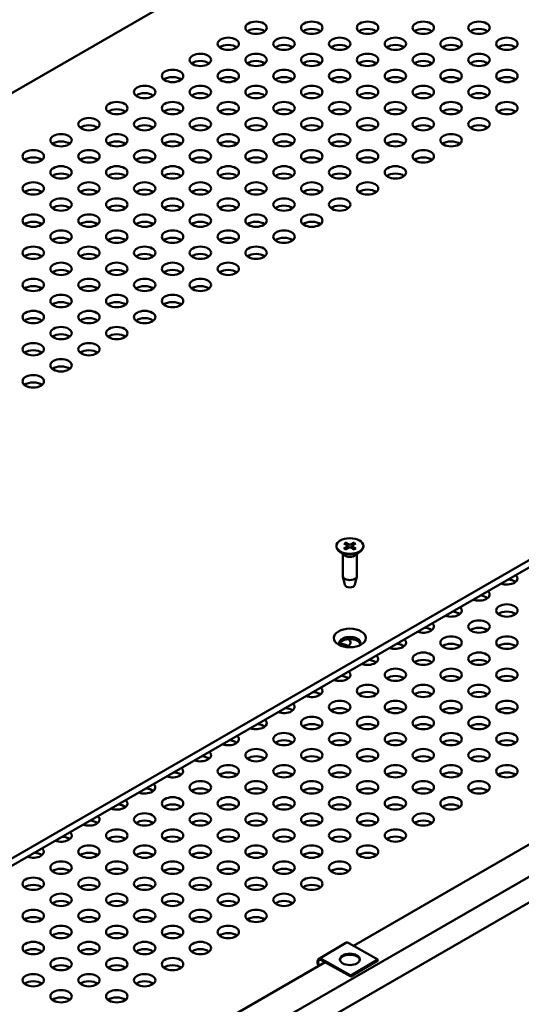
# Model space of a CAD drawing. Header units: millimetres. Extents: x 4 to 1435, y 25 to 906.
# Tile 15 of 17: x 1105 to 1199, y 610 to 795. Entities that reach past the tile are written whole.
import ezdxf

# ---------------------------------------------------------------- set-up
doc = ezdxf.new("R2010")
doc.units = ezdxf.units.MM
doc.header["$LTSCALE"] = 1.666667
doc.layers.add('Visible (ANSI)', color=7, linetype='Continuous', lineweight=50)

msp = doc.modelspace()

# ---------------------------------------------------------------- linework, layer by layer
at = {"layer": 'Visible (ANSI)'}
for p, q in [((1250.0603, 866.0761), (976.9662, 708.4052)), ((1101.6999, 636.3902), (1374.7939, 794.0611)), ((1374.7939, 792.6894), (1101.6999, 635.0185)), ((1101.6999, 576.83), (1375.7839, 735.0724)), ((1105.8907, 574.4104), (1379.9747, 732.6529)), ((1165.8966, 696.7102), (1166.5767, 696.2986)), ((1166.1966, 696.8834), (1166.9094, 696.4907)), ((1167.8765, 696.8834), (1167.1637, 696.4907)), ((1168.1764, 696.7102), (1167.4964, 696.2986)), ((1164.5029, 696.2252), (1164.5029, 696.1019)), ((1165.9679, 694.4736), (1164.9971, 695.234)), ((1165.8966, 695.7403), (1166.5767, 696.1518)), ((1166.1966, 695.5671), (1166.9094, 695.9597)), ((1166.6276, 696.2266), (1166.6365, 695.8094)), ((1167.8765, 695.5671), (1167.1637, 695.9597)), ((1167.4455, 696.2266), (1167.4366, 695.8094)), ((1168.1764, 695.7403), (1167.4964, 696.1518)), ((1167.7178, 621.004), (1296.4133, 695.3064)), ((1168.1052, 694.4736), (1169.076, 695.234)), ((1169.5702, 696.2252), (1169.5702, 696.1019)), ((1165.709, 694.6764), (1165.709, 690.5732)), ((1168.3641, 694.6764), (1168.3641, 690.5732)), ((1166.1094, 688.8906), (1165.7221, 690.4654)), ((1167.9636, 688.8906), (1168.3509, 690.4654)), ((1166.2667, 621.534), (1161.1576, 618.5021)), ((1172.3171, 618.4205), (1166.865, 621.483)), ((1097.9348, 580.7147), (1162.3652, 617.9137)), ((1161.7559, 618.4511), (1167.2081, 615.3886)), ((1167.2081, 615.1935), (1161.7559, 618.2559)), ((1172.3171, 618.4205), (1167.2081, 615.3886)), ((1172.3171, 618.2254), (1167.2081, 615.1935)), ((1172.3171, 618.2254), (1172.3171, 618.4205)), ((1167.2081, 615.3886), (1167.2081, 615.1935))]:
    msp.add_line(p, q, dxfattribs=at)
at = {"layer": 'Visible (ANSI)', "flags": 128}
for points in [[(1166.1966, 696.8834), (1166.1993, 696.8818), (1166.2022, 696.88), (1166.2051, 696.878), (1166.208, 696.8758), (1166.2108, 696.8736), (1166.2137, 696.8712), (1166.2164, 696.8687), (1166.2191, 696.8662), (1166.2216, 696.8636), (1166.2241, 696.8609), (1166.2266, 696.858), (1166.2291, 696.8549), (1166.2316, 696.8517), (1166.234, 696.8485), (1166.2363, 696.8452), (1166.2384, 696.8419), (1166.2404, 696.8386), (1166.2423, 696.8353), (1166.2442, 696.8318), (1166.2459, 696.8283), (1166.2476, 696.8246), (1166.2492, 696.8209), (1166.2507, 696.8172), (1166.252, 696.8136)], [(1166.3907, 696.4112), (1166.3854, 696.4265), (1166.3801, 696.442), (1166.3747, 696.4576), (1166.3693, 696.4733), (1166.3638, 696.4891), (1166.3583, 696.505), (1166.3528, 696.5211), (1166.3472, 696.5372), (1166.3416, 696.5535), (1166.3359, 696.57), (1166.3302, 696.5865), (1166.3245, 696.6032), (1166.3187, 696.62), (1166.3129, 696.6369), (1166.307, 696.6539), (1166.3011, 696.6711), (1166.2951, 696.6884), (1166.2891, 696.7059), (1166.2831, 696.7235), (1166.277, 696.7412), (1166.2708, 696.7591), (1166.2646, 696.7771), (1166.2584, 696.7953), (1166.2521, 696.8136)], [(1167.821, 696.8136), (1167.8147, 696.7953), (1167.8085, 696.7771), (1167.8023, 696.7591), (1167.7961, 696.7412), (1167.79, 696.7235), (1167.784, 696.7059), (1167.7779, 696.6884), (1167.772, 696.6711), (1167.7661, 696.6539), (1167.7602, 696.6369), (1167.7544, 696.62), (1167.7486, 696.6032), (1167.7428, 696.5865), (1167.7371, 696.57), (1167.7315, 696.5535), (1167.7258, 696.5372), (1167.7203, 696.5211), (1167.7147, 696.505), (1167.7092, 696.4891), (1167.7038, 696.4733), (1167.6984, 696.4576), (1167.693, 696.442), (1167.6876, 696.4265), (1167.6823, 696.4112)], [(1167.821, 696.8136), (1167.8224, 696.8172), (1167.8238, 696.8209), (1167.8254, 696.8246), (1167.8271, 696.8283), (1167.8289, 696.8318), (1167.8307, 696.8353), (1167.8326, 696.8386), (1167.8346, 696.8419), (1167.8368, 696.8452), (1167.8391, 696.8485), (1167.8415, 696.8517), (1167.8439, 696.8549), (1167.8464, 696.858), (1167.8489, 696.8609), (1167.8515, 696.8636), (1167.854, 696.8662), (1167.8566, 696.8687), (1167.8594, 696.8712), (1167.8622, 696.8736), (1167.8651, 696.8758), (1167.868, 696.878), (1167.8709, 696.88), (1167.8737, 696.8818), (1167.8765, 696.8834)], [(1165.8966, 695.7403), (1165.8987, 695.7415), (1165.9009, 695.7427), (1165.9031, 695.7437), (1165.9053, 695.7447), (1165.9075, 695.7456), (1165.9097, 695.7464), (1165.9119, 695.7471), (1165.914, 695.7477), (1165.9161, 695.7482), (1165.9182, 695.7486), (1165.9201, 695.7488), (1165.9221, 695.749), (1165.924, 695.749), (1165.926, 695.7489), (1165.9279, 695.7488), (1165.9298, 695.7485), (1165.9317, 695.7481), (1165.9335, 695.7476), (1165.9353, 695.7471), (1165.937, 695.7464), (1165.9386, 695.7456), (1165.9401, 695.7448), (1165.9415, 695.7438), (1165.943, 695.7427)], [(1166.2202, 695.5802), (1166.07, 695.6561), (1165.943, 695.7427)], [(1168.13, 695.7427), (1168.0031, 695.6561), (1167.8528, 695.5802)], [(1168.1301, 695.7427), (1168.1315, 695.7438), (1168.133, 695.7448), (1168.1345, 695.7456), (1168.1361, 695.7464), (1168.1378, 695.7471), (1168.1395, 695.7476), (1168.1414, 695.7481), (1168.1432, 695.7485), (1168.1452, 695.7488), (1168.1471, 695.7489), (1168.1491, 695.749), (1168.151, 695.749), (1168.153, 695.7488), (1168.1549, 695.7486), (1168.1569, 695.7482), (1168.159, 695.7477), (1168.1612, 695.7471), (1168.1634, 695.7464), (1168.1656, 695.7456), (1168.1678, 695.7447), (1168.17, 695.7437), (1168.1722, 695.7427), (1168.1743, 695.7415), (1168.1764, 695.7403)]]:
    msp.add_lwpolyline(points, dxfattribs=at)
at = {"layer": 'Visible (ANSI)'}
for centre, major_axis in [((1149.4073, 793.7372), (-2.016, 0)), ((1159.8843, 793.7372), (-2.016, 0)), ((1170.3613, 793.7372), (-2.016, 0)), ((1180.8382, 793.7372), (-2.016, 0)), ((1191.3152, 793.7372), (-2.016, 0)), ((1144.1689, 790.7127), (-2.016, 0)), ((1154.6458, 790.7127), (-2.016, 0)), ((1165.1228, 790.7127), (-2.016, 0)), ((1175.5998, 790.7127), (-2.016, 0)), ((1186.0767, 790.7127), (-2.016, 0)), ((1196.5537, 790.7127), (-2.016, 0)), ((1138.9304, 787.6883), (-2.016, 0)), ((1149.4073, 787.6883), (-2.016, 0)), ((1159.8843, 787.6883), (-2.016, 0)), ((1170.3613, 787.6883), (-2.016, 0)), ((1180.8382, 787.6883), (-2.016, 0)), ((1191.3152, 787.6883), (-2.016, 0)), ((1133.6919, 784.6638), (-2.016, 0)), ((1144.1689, 784.6638), (-2.016, 0)), ((1154.6458, 784.6638), (-2.016, 0)), ((1165.1228, 784.6638), (-2.016, 0)), ((1175.5998, 784.6638), (-2.016, 0)), ((1186.0767, 784.6638), (-2.016, 0)), ((1196.5537, 784.6638), (-2.016, 0)), ((1128.4534, 781.6394), (-2.016, 0)), ((1138.9304, 781.6394), (-2.016, 0)), ((1149.4073, 781.6394), (-2.016, 0)), ((1159.8843, 781.6394), (-2.016, 0)), ((1170.3613, 781.6394), (-2.016, 0)), ((1180.8382, 781.6394), (-2.016, 0)), ((1191.3152, 781.6394), (-2.016, 0)), ((1123.2149, 778.615), (-2.016, 0)), ((1133.6919, 778.615), (-2.016, 0)), ((1144.1689, 778.615), (-2.016, 0)), ((1154.6458, 778.615), (-2.016, 0)), ((1165.1228, 778.615), (-2.016, 0)), ((1175.5998, 778.615), (-2.016, 0)), ((1186.0767, 778.615), (-2.016, 0)), ((1196.5537, 778.615), (-2.016, 0)), ((1117.9765, 775.5905), (-2.016, 0)), ((1128.4534, 775.5905), (-2.016, 0)), ((1138.9304, 775.5905), (-2.016, 0)), ((1149.4073, 775.5905), (-2.016, 0)), ((1159.8843, 775.5905), (-2.016, 0)), ((1170.3613, 775.5905), (-2.016, 0)), ((1180.8382, 775.5905), (-2.016, 0)), ((1191.3152, 775.5905), (-2.016, 0)), ((1112.738, 772.5661), (-2.016, 0)), ((1123.2149, 772.5661), (-2.016, 0)), ((1133.6919, 772.5661), (-2.016, 0)), ((1144.1689, 772.5661), (-2.016, 0)), ((1154.6458, 772.5661), (-2.016, 0)), ((1165.1228, 772.5661), (-2.016, 0)), ((1175.5998, 772.5661), (-2.016, 0)), ((1186.0767, 772.5661), (-2.016, 0)), ((1107.4995, 769.5416), (-2.016, 0)), ((1117.9765, 769.5416), (-2.016, 0)), ((1128.4534, 769.5416), (-2.016, 0)), ((1138.9304, 769.5416), (-2.016, 0)), ((1149.4073, 769.5416), (-2.016, 0)), ((1159.8843, 769.5416), (-2.016, 0)), ((1170.3613, 769.5416), (-2.016, 0)), ((1180.8382, 769.5416), (-2.016, 0)), ((1112.738, 766.5172), (-2.016, 0)), ((1123.2149, 766.5172), (-2.016, 0)), ((1133.6919, 766.5172), (-2.016, 0)), ((1144.1689, 766.5172), (-2.016, 0)), ((1154.6458, 766.5172), (-2.016, 0)), ((1165.1228, 766.5172), (-2.016, 0)), ((1175.5998, 766.5172), (-2.016, 0)), ((1107.4995, 763.4928), (-2.016, 0)), ((1117.9765, 763.4928), (-2.016, 0)), ((1128.4534, 763.4928), (-2.016, 0)), ((1138.9304, 763.4928), (-2.016, 0)), ((1149.4073, 763.4928), (-2.016, 0)), ((1159.8843, 763.4928), (-2.016, 0)), ((1170.3613, 763.4928), (-2.016, 0)), ((1112.738, 760.4683), (-2.016, 0)), ((1123.2149, 760.4683), (-2.016, 0)), ((1133.6919, 760.4683), (-2.016, 0)), ((1144.1689, 760.4683), (-2.016, 0)), ((1154.6458, 760.4683), (-2.016, 0)), ((1165.1228, 760.4683), (-2.016, 0)), ((1107.4995, 757.4439), (-2.016, 0)), ((1117.9765, 757.4439), (-2.016, 0)), ((1128.4534, 757.4439), (-2.016, 0)), ((1138.9304, 757.4439), (-2.016, 0)), ((1149.4073, 757.4439), (-2.016, 0)), ((1159.8843, 757.4439), (-2.016, 0)), ((1112.738, 754.4194), (-2.016, 0)), ((1123.2149, 754.4194), (-2.016, 0)), ((1133.6919, 754.4194), (-2.016, 0)), ((1144.1689, 754.4194), (-2.016, 0)), ((1154.6458, 754.4194), (-2.016, 0)), ((1107.4995, 751.395), (-2.016, 0)), ((1117.9765, 751.395), (-2.016, 0)), ((1128.4534, 751.395), (-2.016, 0)), ((1138.9304, 751.395), (-2.016, 0)), ((1149.4073, 751.395), (-2.016, 0)), ((1112.738, 748.3706), (-2.016, 0)), ((1123.2149, 748.3706), (-2.016, 0)), ((1133.6919, 748.3706), (-2.016, 0)), ((1144.1689, 748.3706), (-2.016, 0)), ((1107.4995, 745.3461), (-2.016, 0)), ((1117.9765, 745.3461), (-2.016, 0)), ((1128.4534, 745.3461), (-2.016, 0)), ((1138.9304, 745.3461), (-2.016, 0)), ((1112.738, 742.3217), (-2.016, 0)), ((1123.2149, 742.3217), (-2.016, 0)), ((1133.6919, 742.3217), (-2.016, 0)), ((1107.4995, 739.2972), (-2.016, 0)), ((1117.9765, 739.2972), (-2.016, 0)), ((1128.4534, 739.2972), (-2.016, 0)), ((1112.738, 736.2728), (-2.016, 0)), ((1123.2149, 736.2728), (-2.016, 0)), ((1107.4995, 733.2484), (-2.016, 0)), ((1117.9765, 733.2484), (-2.016, 0)), ((1112.738, 730.2239), (-2.016, 0)), ((1107.4995, 727.1995), (-2.016, 0)), ((1167.0365, 696.2252), (2.5337, 0)), ((1196.5537, 684.0817), (-2.016, 0)), ((1191.3152, 681.0573), (-2.016, 0)), ((1167.0365, 678.9133), (-3.0333, 0)), ((1186.0767, 678.0329), (-2.016, 0)), ((1196.5537, 678.0329), (-2.016, 0)), ((1180.8382, 675.0084), (-2.016, 0)), ((1191.3152, 675.0084), (-2.016, 0)), ((1175.5998, 671.984), (-2.016, 0)), ((1186.0767, 671.984), (-2.016, 0)), ((1196.5537, 671.984), (-2.016, 0)), ((1170.3613, 668.9595), (-2.016, 0)), ((1180.8382, 668.9595), (-2.016, 0)), ((1191.3152, 668.9595), (-2.016, 0)), ((1165.1228, 665.9351), (-2.016, 0)), ((1175.5998, 665.9351), (-2.016, 0)), ((1186.0767, 665.9351), (-2.016, 0)), ((1196.5537, 665.9351), (-2.016, 0)), ((1159.8843, 662.9107), (-2.016, 0)), ((1170.3613, 662.9107), (-2.016, 0)), ((1180.8382, 662.9107), (-2.016, 0)), ((1191.3152, 662.9107), (-2.016, 0)), ((1154.6458, 659.8862), (-2.016, 0)), ((1165.1228, 659.8862), (-2.016, 0)), ((1175.5998, 659.8862), (-2.016, 0)), ((1186.0767, 659.8862), (-2.016, 0)), ((1196.5537, 659.8862), (-2.016, 0)), ((1149.4073, 656.8618), (-2.016, 0)), ((1159.8843, 656.8618), (-2.016, 0)), ((1170.3613, 656.8618), (-2.016, 0)), ((1180.8382, 656.8618), (-2.016, 0)), ((1191.3152, 656.8618), (-2.016, 0)), ((1144.1689, 653.8373), (-2.016, 0)), ((1154.6458, 653.8373), (-2.016, 0)), ((1165.1228, 653.8373), (-2.016, 0)), ((1175.5998, 653.8373), (-2.016, 0)), ((1186.0767, 653.8373), (-2.016, 0)), ((1196.5537, 653.8373), (-2.016, 0)), ((1138.9304, 650.8129), (-2.016, 0)), ((1149.4073, 650.8129), (-2.016, 0)), ((1159.8843, 650.8129), (-2.016, 0)), ((1170.3613, 650.8129), (-2.016, 0)), ((1180.8382, 650.8129), (-2.016, 0)), ((1191.3152, 650.8129), (-2.016, 0)), ((1133.6919, 647.7885), (-2.016, 0)), ((1144.1689, 647.7885), (-2.016, 0)), ((1154.6458, 647.7885), (-2.016, 0)), ((1165.1228, 647.7885), (-2.016, 0)), ((1175.5998, 647.7885), (-2.016, 0)), ((1186.0767, 647.7885), (-2.016, 0)), ((1128.4534, 644.764), (-2.016, 0)), ((1138.9304, 644.764), (-2.016, 0)), ((1149.4073, 644.764), (-2.016, 0)), ((1159.8843, 644.764), (-2.016, 0)), ((1170.3613, 644.764), (-2.016, 0)), ((1180.8382, 644.764), (-2.016, 0)), ((1123.2149, 641.7396), (-2.016, 0)), ((1133.6919, 641.7396), (-2.016, 0)), ((1144.1689, 641.7396), (-2.016, 0)), ((1154.6458, 641.7396), (-2.016, 0)), ((1165.1228, 641.7396), (-2.016, 0)), ((1175.5998, 641.7396), (-2.016, 0)), ((1117.9765, 638.7151), (-2.016, 0)), ((1128.4534, 638.7151), (-2.016, 0)), ((1138.9304, 638.7151), (-2.016, 0)), ((1149.4073, 638.7151), (-2.016, 0)), ((1159.8843, 638.7151), (-2.016, 0)), ((1170.3613, 638.7151), (-2.016, 0)), ((1112.738, 635.6907), (-2.016, 0)), ((1123.2149, 635.6907), (-2.016, 0)), ((1133.6919, 635.6907), (-2.016, 0)), ((1144.1689, 635.6907), (-2.016, 0)), ((1154.6458, 635.6907), (-2.016, 0)), ((1165.1228, 635.6907), (-2.016, 0)), ((1107.4995, 632.6663), (-2.016, 0)), ((1117.9765, 632.6663), (-2.016, 0)), ((1128.4534, 632.6663), (-2.016, 0)), ((1138.9304, 632.6663), (-2.016, 0)), ((1149.4073, 632.6663), (-2.016, 0)), ((1159.8843, 632.6663), (-2.016, 0)), ((1112.738, 629.6418), (-2.016, 0)), ((1123.2149, 629.6418), (-2.016, 0)), ((1133.6919, 629.6418), (-2.016, 0)), ((1144.1689, 629.6418), (-2.016, 0)), ((1154.6458, 629.6418), (-2.016, 0)), ((1107.4995, 626.6174), (-2.016, 0)), ((1117.9765, 626.6174), (-2.016, 0)), ((1128.4534, 626.6174), (-2.016, 0)), ((1138.9304, 626.6174), (-2.016, 0)), ((1149.4073, 626.6174), (-2.016, 0)), ((1112.738, 623.5929), (-2.016, 0)), ((1123.2149, 623.5929), (-2.016, 0)), ((1133.6919, 623.5929), (-2.016, 0)), ((1144.1689, 623.5929), (-2.016, 0)), ((1107.4995, 620.5685), (-2.016, 0)), ((1117.9765, 620.5685), (-2.016, 0)), ((1128.4534, 620.5685), (-2.016, 0)), ((1138.9304, 620.5685), (-2.016, 0)), ((1167.0365, 618.4358), (-1.8667, 0)), ((1112.738, 617.5441), (-2.016, 0)), ((1123.2149, 617.5441), (-2.016, 0)), ((1133.6919, 617.5441), (-2.016, 0)), ((1107.4995, 614.5196), (-2.016, 0)), ((1117.9765, 614.5196), (-2.016, 0)), ((1128.4534, 614.5196), (-2.016, 0)), ((1112.738, 611.4952), (-2.016, 0)), ((1123.2149, 611.4952), (-2.016, 0))]:
    msp.add_ellipse(centre, major_axis=major_axis, ratio=0.57735027, dxfattribs=at)
for centre, major_axis, ratio, start_param, end_param in [((1149.4073, 792.3654), (-2.016, 0), 0.57735027, 3.7717299, 5.65304806), ((1159.8843, 792.3654), (-2.016, 0), 0.57735027, 3.7717299, 5.65304806), ((1170.3613, 792.3654), (-2.016, 0), 0.57735027, 3.7717299, 5.65304806), ((1180.8382, 792.3654), (-2.016, 0), 0.57735027, 3.7717299, 5.65304806), ((1191.3152, 792.3654), (-2.016, 0), 0.57735027, 3.7717299, 5.65304806), ((1144.1689, 789.341), (-2.016, 0), 0.57735027, 3.7717299, 5.65304806), ((1154.6458, 789.341), (-2.016, 0), 0.57735027, 3.7717299, 5.65304806), ((1165.1228, 789.341), (-2.016, 0), 0.57735027, 3.7717299, 5.65304806), ((1175.5998, 789.341), (-2.016, 0), 0.57735027, 3.7717299, 5.65304806), ((1186.0767, 789.341), (-2.016, 0), 0.57735027, 3.7717299, 5.65304806), ((1196.5537, 789.341), (-2.016, 0), 0.57735027, 3.7717299, 5.65304806), ((1138.9304, 786.3166), (-2.016, 0), 0.57735027, 3.7717299, 5.65304806), ((1149.4073, 786.3166), (-2.016, 0), 0.57735027, 3.7717299, 5.65304806), ((1159.8843, 786.3166), (-2.016, 0), 0.57735027, 3.7717299, 5.65304806), ((1170.3613, 786.3166), (-2.016, 0), 0.57735027, 3.7717299, 5.65304806), ((1180.8382, 786.3166), (-2.016, 0), 0.57735027, 3.7717299, 5.65304806), ((1191.3152, 786.3166), (-2.016, 0), 0.57735027, 3.7717299, 5.65304806), ((1133.6919, 783.2921), (-2.016, 0), 0.57735027, 3.7717299, 5.65304806), ((1144.1689, 783.2921), (-2.016, 0), 0.57735027, 3.7717299, 5.65304806), ((1154.6458, 783.2921), (-2.016, 0), 0.57735027, 3.7717299, 5.65304806), ((1165.1228, 783.2921), (-2.016, 0), 0.57735027, 3.7717299, 5.65304806), ((1175.5998, 783.2921), (-2.016, 0), 0.57735027, 3.7717299, 5.65304806), ((1186.0767, 783.2921), (-2.016, 0), 0.57735027, 3.7717299, 5.65304806), ((1196.5537, 783.2921), (-2.016, 0), 0.57735027, 3.7717299, 5.65304806), ((1128.4534, 780.2677), (-2.016, 0), 0.57735027, 3.7717299, 5.65304806), ((1138.9304, 780.2677), (-2.016, 0), 0.57735027, 3.7717299, 5.65304806), ((1149.4073, 780.2677), (-2.016, 0), 0.57735027, 3.7717299, 5.65304806), ((1159.8843, 780.2677), (-2.016, 0), 0.57735027, 3.7717299, 5.65304806), ((1170.3613, 780.2677), (-2.016, 0), 0.57735027, 3.7717299, 5.65304806), ((1180.8382, 780.2677), (-2.016, 0), 0.57735027, 3.7717299, 5.65304806), ((1191.3152, 780.2677), (-2.016, 0), 0.57735027, 3.7717299, 5.65304806), ((1123.2149, 777.2432), (-2.016, 0), 0.57735027, 3.7717299, 5.65304806), ((1133.6919, 777.2432), (-2.016, 0), 0.57735027, 3.7717299, 5.65304806), ((1144.1689, 777.2432), (-2.016, 0), 0.57735027, 3.7717299, 5.65304806), ((1154.6458, 777.2432), (-2.016, 0), 0.57735027, 3.7717299, 5.65304806), ((1165.1228, 777.2432), (-2.016, 0), 0.57735027, 3.7717299, 5.65304806), ((1175.5998, 777.2432), (-2.016, 0), 0.57735027, 3.7717299, 5.65304806), ((1186.0767, 777.2432), (-2.016, 0), 0.57735027, 3.7717299, 5.65304806), ((1196.5537, 777.2432), (-2.016, 0), 0.57735027, 3.7717299, 5.65304806), ((1117.9765, 774.2188), (-2.016, 0), 0.57735027, 3.7717299, 5.65304806), ((1128.4534, 774.2188), (-2.016, 0), 0.57735027, 3.7717299, 5.65304806), ((1138.9304, 774.2188), (-2.016, 0), 0.57735027, 3.7717299, 5.65304806), ((1149.4073, 774.2188), (-2.016, 0), 0.57735027, 3.7717299, 5.65304806), ((1159.8843, 774.2188), (-2.016, 0), 0.57735027, 3.7717299, 5.65304806), ((1170.3613, 774.2188), (-2.016, 0), 0.57735027, 3.7717299, 5.65304806), ((1180.8382, 774.2188), (-2.016, 0), 0.57735027, 3.7717299, 5.65304806), ((1191.3152, 774.2188), (-2.016, 0), 0.57735027, 3.7717299, 5.65304806), ((1112.738, 771.1944), (-2.016, 0), 0.57735027, 3.7717299, 5.65304806), ((1123.2149, 771.1944), (-2.016, 0), 0.57735027, 3.7717299, 5.65304806), ((1133.6919, 771.1944), (-2.016, 0), 0.57735027, 3.7717299, 5.65304806), ((1144.1689, 771.1944), (-2.016, 0), 0.57735027, 3.7717299, 5.65304806), ((1154.6458, 771.1944), (-2.016, 0), 0.57735027, 3.7717299, 5.65304806), ((1165.1228, 771.1944), (-2.016, 0), 0.57735027, 3.7717299, 5.65304806), ((1175.5998, 771.1944), (-2.016, 0), 0.57735027, 3.7717299, 5.65304806), ((1186.0767, 771.1944), (-2.016, 0), 0.57735027, 3.7717299, 5.65304806), ((1107.4995, 768.1699), (-2.016, 0), 0.57735027, 3.7717299, 5.65304806), ((1117.9765, 768.1699), (-2.016, 0), 0.57735027, 3.7717299, 5.65304806), ((1128.4534, 768.1699), (-2.016, 0), 0.57735027, 3.7717299, 5.65304806), ((1138.9304, 768.1699), (-2.016, 0), 0.57735027, 3.7717299, 5.65304806), ((1149.4073, 768.1699), (-2.016, 0), 0.57735027, 3.7717299, 5.65304806), ((1159.8843, 768.1699), (-2.016, 0), 0.57735027, 3.7717299, 5.65304806), ((1170.3613, 768.1699), (-2.016, 0), 0.57735027, 3.7717299, 5.65304806), ((1180.8382, 768.1699), (-2.016, 0), 0.57735027, 3.7717299, 5.65304806), ((1112.738, 765.1455), (-2.016, 0), 0.57735027, 3.7717299, 5.65304806), ((1123.2149, 765.1455), (-2.016, 0), 0.57735027, 3.7717299, 5.65304806), ((1133.6919, 765.1455), (-2.016, 0), 0.57735027, 3.7717299, 5.65304806), ((1144.1689, 765.1455), (-2.016, 0), 0.57735027, 3.7717299, 5.65304806), ((1154.6458, 765.1455), (-2.016, 0), 0.57735027, 3.7717299, 5.65304806), ((1165.1228, 765.1455), (-2.016, 0), 0.57735027, 3.7717299, 5.65304806), ((1175.5998, 765.1455), (-2.016, 0), 0.57735027, 3.7717299, 5.65304806), ((1107.4995, 762.121), (-2.016, 0), 0.57735027, 3.7717299, 5.65304806), ((1117.9765, 762.121), (-2.016, 0), 0.57735027, 3.7717299, 5.65304806), ((1128.4534, 762.121), (-2.016, 0), 0.57735027, 3.7717299, 5.65304806), ((1138.9304, 762.121), (-2.016, 0), 0.57735027, 3.7717299, 5.65304806), ((1149.4073, 762.121), (-2.016, 0), 0.57735027, 3.7717299, 5.65304806), ((1159.8843, 762.121), (-2.016, 0), 0.57735027, 3.7717299, 5.65304806), ((1170.3613, 762.121), (-2.016, 0), 0.57735027, 3.7717299, 5.65304806), ((1112.738, 759.0966), (-2.016, 0), 0.57735027, 3.7717299, 5.65304806), ((1123.2149, 759.0966), (-2.016, 0), 0.57735027, 3.7717299, 5.65304806), ((1133.6919, 759.0966), (-2.016, 0), 0.57735027, 3.7717299, 5.65304806), ((1144.1689, 759.0966), (-2.016, 0), 0.57735027, 3.7717299, 5.65304806), ((1154.6458, 759.0966), (-2.016, 0), 0.57735027, 3.7717299, 5.65304806), ((1165.1228, 759.0966), (-2.016, 0), 0.57735027, 3.7717299, 5.65304806), ((1107.4995, 756.0722), (-2.016, 0), 0.57735027, 3.7717299, 5.65304806), ((1117.9765, 756.0722), (-2.016, 0), 0.57735027, 3.7717299, 5.65304806), ((1128.4534, 756.0722), (-2.016, 0), 0.57735027, 3.7717299, 5.65304806), ((1138.9304, 756.0722), (-2.016, 0), 0.57735027, 3.7717299, 5.65304806), ((1149.4073, 756.0722), (-2.016, 0), 0.57735027, 3.7717299, 5.65304806), ((1159.8843, 756.0722), (-2.016, 0), 0.57735027, 3.7717299, 5.65304806), ((1112.738, 753.0477), (-2.016, 0), 0.57735027, 3.7717299, 5.65304806), ((1123.2149, 753.0477), (-2.016, 0), 0.57735027, 3.7717299, 5.65304806), ((1133.6919, 753.0477), (-2.016, 0), 0.57735027, 3.7717299, 5.65304806), ((1144.1689, 753.0477), (-2.016, 0), 0.57735027, 3.7717299, 5.65304806), ((1154.6458, 753.0477), (-2.016, 0), 0.57735027, 3.7717299, 5.65304806), ((1107.4995, 750.0233), (-2.016, 0), 0.57735027, 3.7717299, 5.65304806), ((1117.9765, 750.0233), (-2.016, 0), 0.57735027, 3.7717299, 5.65304806), ((1128.4534, 750.0233), (-2.016, 0), 0.57735027, 3.7717299, 5.65304806), ((1138.9304, 750.0233), (-2.016, 0), 0.57735027, 3.7717299, 5.65304806), ((1149.4073, 750.0233), (-2.016, 0), 0.57735027, 3.7717299, 5.65304806), ((1112.738, 746.9988), (-2.016, 0), 0.57735027, 3.7717299, 5.65304806), ((1123.2149, 746.9988), (-2.016, 0), 0.57735027, 3.7717299, 5.65304806), ((1133.6919, 746.9988), (-2.016, 0), 0.57735027, 3.7717299, 5.65304806), ((1144.1689, 746.9988), (-2.016, 0), 0.57735027, 3.7717299, 5.65304806), ((1107.4995, 743.9744), (-2.016, 0), 0.57735027, 3.7717299, 5.65304806), ((1117.9765, 743.9744), (-2.016, 0), 0.57735027, 3.7717299, 5.65304806), ((1128.4534, 743.9744), (-2.016, 0), 0.57735027, 3.7717299, 5.65304806), ((1138.9304, 743.9744), (-2.016, 0), 0.57735027, 3.7717299, 5.65304806), ((1112.738, 740.95), (-2.016, 0), 0.57735027, 3.7717299, 5.65304806), ((1123.2149, 740.95), (-2.016, 0), 0.57735027, 3.7717299, 5.65304806), ((1133.6919, 740.95), (-2.016, 0), 0.57735027, 3.7717299, 5.65304806), ((1107.4995, 737.9255), (-2.016, 0), 0.57735027, 3.7717299, 5.65304806), ((1117.9765, 737.9255), (-2.016, 0), 0.57735027, 3.7717299, 5.65304806), ((1128.4534, 737.9255), (-2.016, 0), 0.57735027, 3.7717299, 5.65304806), ((1112.738, 734.9011), (-2.016, 0), 0.57735027, 3.7717299, 5.65304806), ((1123.2149, 734.9011), (-2.016, 0), 0.57735027, 3.7717299, 5.65304806), ((1107.4995, 731.8766), (-2.016, 0), 0.57735027, 3.7717299, 5.65304806), ((1117.9765, 731.8766), (-2.016, 0), 0.57735027, 3.7717299, 5.65304806), ((1112.738, 728.8522), (-2.016, 0), 0.57735027, 3.7717299, 5.65304806), ((1107.4995, 725.8278), (-2.016, 0), 0.57735027, 3.7717299, 5.65304806), ((1167.0365, 696.1019), (2.5337, 0), 0.57735027, 3.14159265, 6.28318531), ((1166.4434, 696.2252), (0.1842, 0), 0.57735027, 5.52131728, 7.04505333), ((1167.0365, 696.5677), (0.1842, 0), 0.57735027, 3.95052096, 5.474257), ((1167.0365, 695.8828), (-0.1842, 0), 0.57735027, 3.95052096, 5.474257), ((1167.6296, 696.2252), (-0.1842, 0), 0.57735027, 5.52131728, 7.04505333), ((1167.0365, 694.9284), (-1.3276, 0), 0.57735027, 0.6351932, 2.50639946), ((1167.0365, 690.5732), (1.3276, 0), 0.57735027, 3.14159265, 6.28318531), ((1196.5537, 690.1306), (2.016, 0), 0.57735027, 4.14016933, 6.85540495), ((1196.5537, 688.7589), (-2.016, 0), 0.57735027, 3.7717299, 4.5979861), ((1167.0365, 688.9666), (-0.9364, 0), 0.57735027, 0.14103652, 3.00055613), ((1191.3152, 687.1062), (2.016, 0), 0.57735027, 4.14016933, 6.85540495), ((1191.3152, 685.7345), (-2.016, 0), 0.57735027, 3.7717299, 4.5979861), ((1186.0767, 684.0817), (2.016, 0), 0.57735027, 4.14016933, 6.85540495), ((1186.0767, 682.71), (-2.016, 0), 0.57735027, 3.7717299, 4.5979861), ((1196.5537, 682.71), (-2.016, 0), 0.57735027, 3.7717299, 5.65304806), ((1180.8382, 681.0573), (2.016, 0), 0.57735027, 4.14016933, 6.85540495), ((1180.8382, 679.6856), (-2.016, 0), 0.57735027, 3.7717299, 4.5979861), ((1191.3152, 679.6856), (-2.016, 0), 0.57735027, 3.7717299, 5.65304806), ((1167.0365, 677.949), (2.0067, 0), 0.57735027, 5.91947237, 9.78849089), ((1167.0365, 677.5416), (2.0067, 0), 0.57735027, 0.1767399, 2.96485276), ((1165.1228, 678.0329), (2.016, 0), 0.57735027, 5.47161562, 6.88423037), ((1175.5998, 678.0329), (2.016, 0), 0.57735027, 4.14016933, 6.85540495), ((1165.1228, 676.6611), (-2.016, 0), 0.57735027, 3.7717299, 4.72826532), ((1175.5998, 676.6611), (-2.016, 0), 0.57735027, 3.7717299, 4.5979861), ((1186.0767, 676.6611), (-2.016, 0), 0.57735027, 3.7717299, 5.65304806), ((1196.5537, 676.6611), (-2.016, 0), 0.57735027, 3.7717299, 5.65304806), ((1170.3613, 675.0084), (2.016, 0), 0.57735027, 4.14016933, 6.85540495), ((1170.3613, 673.6367), (-2.016, 0), 0.57735027, 3.7717299, 4.5979861), ((1180.8382, 673.6367), (-2.016, 0), 0.57735027, 3.7717299, 5.65304806), ((1191.3152, 673.6367), (-2.016, 0), 0.57735027, 3.7717299, 5.65304806), ((1165.1228, 671.984), (2.016, 0), 0.57735027, 4.14016933, 6.85540495), ((1165.1228, 670.6123), (-2.016, 0), 0.57735027, 3.7717299, 4.5979861), ((1175.5998, 670.6123), (-2.016, 0), 0.57735027, 3.7717299, 5.65304806), ((1186.0767, 670.6123), (-2.016, 0), 0.57735027, 3.7717299, 5.65304806), ((1196.5537, 670.6123), (-2.016, 0), 0.57735027, 3.7717299, 5.65304806), ((1159.8843, 668.9595), (2.016, 0), 0.57735027, 4.14016933, 6.85540495), ((1159.8843, 667.5878), (-2.016, 0), 0.57735027, 3.7717299, 4.5979861), ((1170.3613, 667.5878), (-2.016, 0), 0.57735027, 3.7717299, 5.65304806), ((1180.8382, 667.5878), (-2.016, 0), 0.57735027, 3.7717299, 5.65304806), ((1191.3152, 667.5878), (-2.016, 0), 0.57735027, 3.7717299, 5.65304806), ((1154.6458, 665.9351), (2.016, 0), 0.57735027, 4.14016933, 6.85540495), ((1154.6458, 664.5634), (-2.016, 0), 0.57735027, 3.7717299, 4.5979861), ((1165.1228, 664.5634), (-2.016, 0), 0.57735027, 3.7717299, 5.65304806), ((1175.5998, 664.5634), (-2.016, 0), 0.57735027, 3.7717299, 5.65304806), ((1186.0767, 664.5634), (-2.016, 0), 0.57735027, 3.7717299, 5.65304806), ((1196.5537, 664.5634), (-2.016, 0), 0.57735027, 3.7717299, 5.65304806), ((1149.4073, 662.9107), (2.016, 0), 0.57735027, 4.14016933, 6.85540495), ((1149.4073, 661.5389), (-2.016, 0), 0.57735027, 3.7717299, 4.5979861), ((1159.8843, 661.5389), (-2.016, 0), 0.57735027, 3.7717299, 5.65304806), ((1170.3613, 661.5389), (-2.016, 0), 0.57735027, 3.7717299, 5.65304806), ((1180.8382, 661.5389), (-2.016, 0), 0.57735027, 3.7717299, 5.65304806), ((1191.3152, 661.5389), (-2.016, 0), 0.57735027, 3.7717299, 5.65304806), ((1144.1689, 659.8862), (2.016, 0), 0.57735027, 4.14016933, 6.85540495), ((1144.1689, 658.5145), (-2.016, 0), 0.57735027, 3.7717299, 4.5979861), ((1154.6458, 658.5145), (-2.016, 0), 0.57735027, 3.7717299, 5.65304806), ((1165.1228, 658.5145), (-2.016, 0), 0.57735027, 3.7717299, 5.65304806), ((1175.5998, 658.5145), (-2.016, 0), 0.57735027, 3.7717299, 5.65304806), ((1186.0767, 658.5145), (-2.016, 0), 0.57735027, 3.7717299, 5.65304806), ((1196.5537, 658.5145), (-2.016, 0), 0.57735027, 3.7717299, 5.65304806), ((1138.9304, 656.8618), (2.016, 0), 0.57735027, 4.14016933, 6.85540495), ((1138.9304, 655.4901), (-2.016, 0), 0.57735027, 3.7717299, 4.5979861), ((1149.4073, 655.4901), (-2.016, 0), 0.57735027, 3.7717299, 5.65304806), ((1159.8843, 655.4901), (-2.016, 0), 0.57735027, 3.7717299, 5.65304806), ((1170.3613, 655.4901), (-2.016, 0), 0.57735027, 3.7717299, 5.65304806), ((1180.8382, 655.4901), (-2.016, 0), 0.57735027, 3.7717299, 5.65304806), ((1191.3152, 655.4901), (-2.016, 0), 0.57735027, 3.7717299, 5.65304806), ((1133.6919, 653.8373), (2.016, 0), 0.57735027, 4.14016933, 6.85540495), ((1133.6919, 652.4656), (-2.016, 0), 0.57735027, 3.7717299, 4.5979861), ((1144.1689, 652.4656), (-2.016, 0), 0.57735027, 3.7717299, 5.65304806), ((1154.6458, 652.4656), (-2.016, 0), 0.57735027, 3.7717299, 5.65304806), ((1165.1228, 652.4656), (-2.016, 0), 0.57735027, 3.7717299, 5.65304806), ((1175.5998, 652.4656), (-2.016, 0), 0.57735027, 3.7717299, 5.65304806), ((1186.0767, 652.4656), (-2.016, 0), 0.57735027, 3.7717299, 5.65304806), ((1196.5537, 652.4656), (-2.016, 0), 0.57735027, 3.7717299, 5.65304806), ((1128.4534, 650.8129), (2.016, 0), 0.57735027, 4.14016933, 6.85540495), ((1128.4534, 649.4412), (-2.016, 0), 0.57735027, 3.7717299, 4.5979861), ((1138.9304, 649.4412), (-2.016, 0), 0.57735027, 3.7717299, 5.65304806), ((1149.4073, 649.4412), (-2.016, 0), 0.57735027, 3.7717299, 5.65304806), ((1159.8843, 649.4412), (-2.016, 0), 0.57735027, 3.7717299, 5.65304806), ((1170.3613, 649.4412), (-2.016, 0), 0.57735027, 3.7717299, 5.65304806), ((1180.8382, 649.4412), (-2.016, 0), 0.57735027, 3.7717299, 5.65304806), ((1191.3152, 649.4412), (-2.016, 0), 0.57735027, 3.7717299, 5.65304806), ((1123.2149, 647.7885), (2.016, 0), 0.57735027, 4.14016933, 6.85540495), ((1123.2149, 646.4167), (-2.016, 0), 0.57735027, 3.7717299, 4.5979861), ((1133.6919, 646.4167), (-2.016, 0), 0.57735027, 3.7717299, 5.65304806), ((1144.1689, 646.4167), (-2.016, 0), 0.57735027, 3.7717299, 5.65304806), ((1154.6458, 646.4167), (-2.016, 0), 0.57735027, 3.7717299, 5.65304806), ((1165.1228, 646.4167), (-2.016, 0), 0.57735027, 3.7717299, 5.65304806), ((1175.5998, 646.4167), (-2.016, 0), 0.57735027, 3.7717299, 5.65304806), ((1186.0767, 646.4167), (-2.016, 0), 0.57735027, 3.7717299, 5.65304806), ((1117.9765, 644.764), (2.016, 0), 0.57735027, 4.14016933, 6.85540495), ((1117.9765, 643.3923), (-2.016, 0), 0.57735027, 3.7717299, 4.5979861), ((1128.4534, 643.3923), (-2.016, 0), 0.57735027, 3.7717299, 5.65304806), ((1138.9304, 643.3923), (-2.016, 0), 0.57735027, 3.7717299, 5.65304806), ((1149.4073, 643.3923), (-2.016, 0), 0.57735027, 3.7717299, 5.65304806), ((1159.8843, 643.3923), (-2.016, 0), 0.57735027, 3.7717299, 5.65304806), ((1170.3613, 643.3923), (-2.016, 0), 0.57735027, 3.7717299, 5.65304806), ((1180.8382, 643.3923), (-2.016, 0), 0.57735027, 3.7717299, 5.65304806), ((1112.738, 641.7396), (2.016, 0), 0.57735027, 4.14016933, 6.85540495), ((1112.738, 640.3679), (-2.016, 0), 0.57735027, 3.7717299, 4.5979861), ((1123.2149, 640.3679), (-2.016, 0), 0.57735027, 3.7717299, 5.65304806), ((1133.6919, 640.3679), (-2.016, 0), 0.57735027, 3.7717299, 5.65304806), ((1144.1689, 640.3679), (-2.016, 0), 0.57735027, 3.7717299, 5.65304806), ((1154.6458, 640.3679), (-2.016, 0), 0.57735027, 3.7717299, 5.65304806), ((1165.1228, 640.3679), (-2.016, 0), 0.57735027, 3.7717299, 5.65304806), ((1175.5998, 640.3679), (-2.016, 0), 0.57735027, 3.7717299, 5.65304806), ((1107.4995, 638.7151), (2.016, 0), 0.57735027, 4.14016933, 6.85540495), ((1107.4995, 637.3434), (-2.016, 0), 0.57735027, 3.7717299, 4.5979861), ((1117.9765, 637.3434), (-2.016, 0), 0.57735027, 3.7717299, 5.65304806), ((1128.4534, 637.3434), (-2.016, 0), 0.57735027, 3.7717299, 5.65304806), ((1138.9304, 637.3434), (-2.016, 0), 0.57735027, 3.7717299, 5.65304806), ((1149.4073, 637.3434), (-2.016, 0), 0.57735027, 3.7717299, 5.65304806), ((1159.8843, 637.3434), (-2.016, 0), 0.57735027, 3.7717299, 5.65304806), ((1170.3613, 637.3434), (-2.016, 0), 0.57735027, 3.7717299, 5.65304806), ((1112.738, 634.319), (-2.016, 0), 0.57735027, 3.7717299, 5.65304806), ((1123.2149, 634.319), (-2.016, 0), 0.57735027, 3.7717299, 5.65304806), ((1133.6919, 634.319), (-2.016, 0), 0.57735027, 3.7717299, 5.65304806), ((1144.1689, 634.319), (-2.016, 0), 0.57735027, 3.7717299, 5.65304806), ((1154.6458, 634.319), (-2.016, 0), 0.57735027, 3.7717299, 5.65304806), ((1165.1228, 634.319), (-2.016, 0), 0.57735027, 3.7717299, 5.65304806), ((1107.4995, 631.2945), (-2.016, 0), 0.57735027, 3.7717299, 5.65304806), ((1117.9765, 631.2945), (-2.016, 0), 0.57735027, 3.7717299, 5.65304806), ((1128.4534, 631.2945), (-2.016, 0), 0.57735027, 3.7717299, 5.65304806), ((1138.9304, 631.2945), (-2.016, 0), 0.57735027, 3.7717299, 5.65304806), ((1149.4073, 631.2945), (-2.016, 0), 0.57735027, 3.7717299, 5.65304806), ((1159.8843, 631.2945), (-2.016, 0), 0.57735027, 3.7717299, 5.65304806), ((1112.738, 628.2701), (-2.016, 0), 0.57735027, 3.7717299, 5.65304806), ((1123.2149, 628.2701), (-2.016, 0), 0.57735027, 3.7717299, 5.65304806), ((1133.6919, 628.2701), (-2.016, 0), 0.57735027, 3.7717299, 5.65304806), ((1144.1689, 628.2701), (-2.016, 0), 0.57735027, 3.7717299, 5.65304806), ((1154.6458, 628.2701), (-2.016, 0), 0.57735027, 3.7717299, 5.65304806), ((1107.4995, 625.2457), (-2.016, 0), 0.57735027, 3.7717299, 5.65304806), ((1117.9765, 625.2457), (-2.016, 0), 0.57735027, 3.7717299, 5.65304806), ((1128.4534, 625.2457), (-2.016, 0), 0.57735027, 3.7717299, 5.65304806), ((1138.9304, 625.2457), (-2.016, 0), 0.57735027, 3.7717299, 5.65304806), ((1149.4073, 625.2457), (-2.016, 0), 0.57735027, 3.7717299, 5.65304806), ((1112.738, 622.2212), (-2.016, 0), 0.57735027, 3.7717299, 5.65304806), ((1123.2149, 622.2212), (-2.016, 0), 0.57735027, 3.7717299, 5.65304806), ((1133.6919, 622.2212), (-2.016, 0), 0.57735027, 3.7717299, 5.65304806), ((1144.1689, 622.2212), (-2.016, 0), 0.57735027, 3.7717299, 5.65304806), ((1166.865, 620.5258), (-0.5983, 1.0082), 0.58522814, 5.49082225, 6.28318531), ((1107.4995, 619.1968), (-2.016, 0), 0.57735027, 3.7717299, 5.65304806), ((1117.9765, 619.1968), (-2.016, 0), 0.57735027, 3.7717299, 5.65304806), ((1128.4534, 619.1968), (-2.016, 0), 0.57735027, 3.7717299, 5.65304806), ((1138.9304, 619.1968), (-2.016, 0), 0.57735027, 3.7717299, 5.65304806), ((1167.0365, 618.2406), (1.8667, 0), 0.57735027, 0.09067008, 3.05092257), ((1112.738, 616.1723), (-2.016, 0), 0.57735027, 3.7717299, 5.65304806), ((1123.2149, 616.1723), (-2.016, 0), 0.57735027, 3.7717299, 5.65304806), ((1133.6919, 616.1723), (-2.016, 0), 0.57735027, 3.7717299, 5.65304806), ((1161.7559, 617.4939), (-0.5983, 1.0082), 0.58522814, 5.49082225, 7.79666935), ((1161.7559, 617.4939), (-0.4763, 0.8026), 0.58522814, 5.49082225, 7.78377192), ((1167.0365, 616.7165), (1.1667, 0), 0.57735027, 1.32796123, 1.81363142), ((1107.4995, 613.1479), (-2.016, 0), 0.57735027, 3.7717299, 5.65304806), ((1117.9765, 613.1479), (-2.016, 0), 0.57735027, 3.7717299, 5.65304806), ((1128.4534, 613.1479), (-2.016, 0), 0.57735027, 3.7717299, 5.65304806), ((1112.738, 610.1235), (-2.016, 0), 0.57735027, 3.7717299, 5.65304806), ((1123.2149, 610.1235), (-2.016, 0), 0.57735027, 3.7717299, 5.65304806)]:
    msp.add_ellipse(centre, major_axis=major_axis, ratio=ratio, start_param=start_param, end_param=end_param, dxfattribs=at)

doc.saveas('drawing.dxf')
